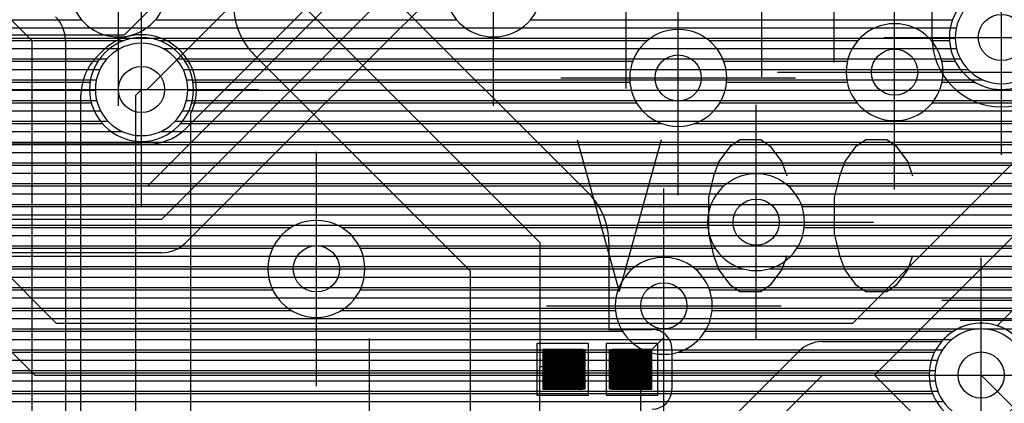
# Model space of a CAD drawing. Extents: x 25 to 291, y 23 to 136.
# Tile 123 of 147: x 72.57 to 81.1, y 83.11 to 86.43. Entities that reach past the tile are written whole.
import ezdxf

# ---------------------------------------------------------------- set-up
doc = ezdxf.new("R2010")
doc.units = 0
doc.layers.get('0').update_dxf_attribs({"linetype": 'CONTINUOUS'})
for name, color, linetype in [('copper_layer_2', 1, 'CONTINUOUS'), ('copper_layer_3', 3, 'CONTINUOUS'), ('copper_layer_bottom', 4, 'CONTINUOUS'), ('copper_layer_top', 5, 'CONTINUOUS'), ('drill_drawing', 6, 'CONTINUOUS'), ('paste_mask_top', 2, 'CONTINUOUS'), ('silkscreen_top', 1, 'CONTINUOUS'), ('solder_mask_top', 1, 'CONTINUOUS')]:
    doc.layers.add(name, color=color, linetype=linetype)

# ---------------------------------------------------------------- blocks, each defined once
blk = doc.blocks.new('D20')
blk.add_circle((0, 0), 0.2)
blk = doc.blocks.new('D632')
blk.add_lwpolyline([(0.04826, 0.04826), (-0.04826, 0.04826), (-0.04826, -0.04826), (0.04826, -0.04826)], close=True)
blk = doc.blocks.new('D648')
blk.add_lwpolyline([(0.17272, 0.17272), (-0.17272, 0.17272), (-0.17272, -0.17272), (0.17272, -0.17272)], close=True)
blk = doc.blocks.new('D654')
blk.add_lwpolyline([(0.22352, 0.22352), (-0.22352, 0.22352), (-0.22352, -0.22352), (0.22352, -0.22352)], close=True)

msp = doc.modelspace()

# ---------------------------------------------------------------- linework, layer by layer
at = {"layer": 'copper_layer_2', "color": 1}
for points in [[(81.073152, 86.675133), (81.073152, 86.675133, 393.75254), (81.077216, 86.675133), (81.077216, 86.675133)], [(74.025146, 85.825248), (74.025146, 85.825248), (74.025146, 85.825248, 1), (73.225044, 85.825248), (73.225044, 85.825248), (73.225044, 85.825248, 1), (74.025146, 85.825248), (74.025146, 85.825248)], [(74.025146, 85.825248), (74.025146, 85.825248), (74.025146, 85.825248, 1), (73.225044, 85.825248), (73.225044, 85.825248), (73.225044, 85.825248, 1), (74.025146, 85.825248), (74.025146, 85.825248)], [(81.300229, 83.350267), (81.300229, 83.350267), (81.300229, 83.350267, 1), (80.500127, 83.350267), (80.500127, 83.350267), (80.500127, 83.350267, 1), (81.300229, 83.350267), (81.300229, 83.350267)], [(81.300229, 83.350267), (81.300229, 83.350267), (81.300229, 83.350267, 1), (80.500127, 83.350267), (80.500127, 83.350267), (80.500127, 83.350267, 1), (81.300229, 83.350267), (81.300229, 83.350267)]]:
    msp.add_lwpolyline(points, format="xyb", dxfattribs=at)
for points in [[(57.032512, 86.359919), (80.684277, 86.359919)], [(57.086868, 86.269749), (80.675133, 86.269749)], [(57.114046, 86.179832), (73.440183, 86.179832)], [(73.810008, 86.179832), (80.686563, 86.179832)], [(57.119634, 86.089916), (73.325121, 86.089916)], [(73.92507, 86.089916), (80.720599, 86.089916)], [(57.104648, 85.999746), (73.265177, 85.999746)], [(73.985014, 85.999746), (80.785116, 85.999746)], [(57.066294, 85.90983), (73.234188, 85.90983)], [(74.016002, 85.90983), (80.91237, 85.90983)], [(56.995174, 85.819914), (73.225298, 85.819914)], [(74.025146, 85.819914), (86.050292, 85.819914)], [(56.844044, 85.729743), (73.236728, 85.729743)], [(74.013716, 85.729743), (86.050292, 85.729743)], [(25.750064, 85.639827), (73.270765, 85.639827)], [(73.97968, 85.639827), (86.050292, 85.639827)], [(25.750064, 85.549911), (73.335027, 85.549911)], [(73.915418, 85.549911), (86.050292, 85.549911)], [(63.054864, 85.459741), (73.462281, 85.459741)], [(73.788164, 85.459741), (86.050292, 85.459741)], [(63.239776, 85.369825), (86.050292, 85.369825)], [(63.364745, 85.279909), (86.050292, 85.279909)], [(63.459487, 85.189738), (86.050292, 85.189738)], [(63.534163, 85.099822), (86.050292, 85.099822)], [(63.593853, 85.009906), (86.050292, 85.009906)], [(63.641351, 84.919736), (86.050292, 84.919736)], [(63.678435, 84.82982), (86.050292, 84.82982)], [(63.706121, 84.739903), (86.050292, 84.739903)], [(63.725425, 84.649733), (86.050292, 84.649733)], [(63.736601, 84.559817), (86.050292, 84.559817)], [(63.740157, 84.469901), (86.050292, 84.469901)], [(70.976124, 84.379731), (86.050292, 84.379731)], [(71.125984, 84.289815), (86.050292, 84.289815)], [(71.19685, 84.199898), (86.050292, 84.199898)], [(71.234696, 84.109728), (86.050292, 84.109728)], [(71.249682, 84.019812), (86.050292, 84.019812)], [(71.24384, 83.929896), (86.050292, 83.929896)], [(71.216662, 83.839726), (86.050292, 83.839726)], [(71.162052, 83.749809), (80.883668, 83.749809)], [(80.916688, 83.749809), (86.050292, 83.749809)], [(71.060452, 83.659893), (80.646939, 83.659893)], [(63.221996, 83.569723), (80.565913, 83.569723)], [(63.024638, 83.479807), (80.521717, 83.479807)], [(25.750064, 83.389891), (80.502159, 83.389891)], [(25.750064, 83.299721), (80.503429, 83.299721)], [(25.750064, 83.209804), (80.525527, 83.209804)], [(25.750064, 83.119888), (80.573025, 83.119888)]]:
    msp.add_lwpolyline(points, dxfattribs=at)
at = {"layer": 'copper_layer_3', "color": 3}
for points in [[(73.230124, 87.072136), (73.230124, 87.072136), (73.230124, 87.072136, 6.861904), (73.465329, 87.118364), (73.465329, 87.118364)], [(77.09525, 86.700279), (77.09525, 86.700279), (77.09525, 86.700279, 1), (76.255017, 86.700279), (76.255017, 86.700279), (76.255017, 86.700279, 1), (77.09525, 86.700279), (77.09525, 86.700279)], [(77.09525, 86.700279), (77.09525, 86.700279), (77.09525, 86.700279, 1), (76.255017, 86.700279), (76.255017, 86.700279), (76.255017, 86.700279, 1), (77.09525, 86.700279), (77.09525, 86.700279)], [(80.868936, 86.675133), (80.868936, 86.675133, 4.121916), (81.281433, 86.675133), (81.281433, 86.675133)], [(78.695199, 85.92507), (78.695199, 85.92507), (78.695199, 85.92507, 1), (77.854966, 85.92507), (77.854966, 85.92507), (77.854966, 85.92507, 1), (78.695199, 85.92507), (78.695199, 85.92507)], [(78.695199, 85.92507), (78.695199, 85.92507), (78.695199, 85.92507, 1), (77.854966, 85.92507), (77.854966, 85.92507), (77.854966, 85.92507, 1), (78.695199, 85.92507), (78.695199, 85.92507)], [(80.570231, 85.975108), (80.570231, 85.975108), (80.570231, 85.975108, 1), (79.729997, 85.975108), (79.729997, 85.975108), (79.729997, 85.975108, 1), (80.570231, 85.975108), (80.570231, 85.975108)], [(80.570231, 85.975108), (80.570231, 85.975108), (80.570231, 85.975108, 1), (79.729997, 85.975108), (79.729997, 85.975108), (79.729997, 85.975108, 1), (80.570231, 85.975108), (80.570231, 85.975108)], [(74.075184, 85.825248), (74.075184, 85.825248), (74.075184, 85.825248, 1), (73.175006, 85.825248), (73.175006, 85.825248), (73.175006, 85.825248, 1), (74.075184, 85.825248), (74.075184, 85.825248)], [(74.075184, 85.825248), (74.075184, 85.825248), (74.075184, 85.825248, 1), (73.175006, 85.825248), (73.175006, 85.825248), (73.175006, 85.825248, 1), (74.075184, 85.825248), (74.075184, 85.825248)], [(79.370079, 84.675133), (79.370079, 84.675133), (79.370079, 84.675133, 1), (78.530353, 84.675133), (78.530353, 84.675133), (78.530353, 84.675133, 1), (79.370079, 84.675133), (79.370079, 84.675133)], [(79.370079, 84.675133), (79.370079, 84.675133), (79.370079, 84.675133, 1), (78.530353, 84.675133), (78.530353, 84.675133), (78.530353, 84.675133, 1), (79.370079, 84.675133), (79.370079, 84.675133)], [(75.560071, 84.270257), (75.560071, 84.270257), (75.560071, 84.270257, 1), (74.720345, 84.270257), (74.720345, 84.270257), (74.720345, 84.270257, 1), (75.560071, 84.270257), (75.560071, 84.270257)], [(75.560071, 84.270257), (75.560071, 84.270257), (75.560071, 84.270257, 1), (74.720345, 84.270257), (74.720345, 84.270257), (74.720345, 84.270257, 1), (75.560071, 84.270257), (75.560071, 84.270257)], [(78.570231, 83.950216), (78.570231, 83.950216), (78.570231, 83.950216, 1), (77.729997, 83.950216), (77.729997, 83.950216), (77.729997, 83.950216, 1), (78.570231, 83.950216), (78.570231, 83.950216)], [(78.570231, 83.950216), (78.570231, 83.950216), (78.570231, 83.950216, 1), (77.729997, 83.950216), (77.729997, 83.950216), (77.729997, 83.950216, 1), (78.570231, 83.950216), (78.570231, 83.950216)], [(81.350267, 83.350267), (81.350267, 83.350267), (81.350267, 83.350267, 1), (80.450089, 83.350267), (80.450089, 83.350267), (80.450089, 83.350267, 1), (81.350267, 83.350267), (81.350267, 83.350267)], [(81.350267, 83.350267), (81.350267, 83.350267), (81.350267, 83.350267, 1), (80.450089, 83.350267), (80.450089, 83.350267), (80.450089, 83.350267, 1), (81.350267, 83.350267), (81.350267, 83.350267)]]:
    msp.add_lwpolyline(points, format="xyb", dxfattribs=at)
for points in [[(70.488189, 86.429769), (73.103632, 86.429769)], [(73.746507, 86.429769), (76.353823, 86.429769)], [(76.996698, 86.429769), (80.652527, 86.429769)], [(58.679705, 86.249936), (73.476251, 86.249936)], [(73.77394, 86.249936), (78.008636, 86.249936)], [(78.541529, 86.249936), (79.83236, 86.249936)], [(80.467869, 86.249936), (80.625857, 86.249936)], [(58.696977, 86.06985), (73.247396, 86.06985)], [(74.002794, 86.06985), (77.880874, 86.06985)], [(78.669545, 86.06985), (79.740919, 86.06985)], [(80.559309, 86.06985), (80.674625, 86.06985)], [(58.631445, 85.889764), (73.179832, 85.889764)], [(74.070358, 85.889764), (77.856744, 85.889764)], [(78.693675, 85.889764), (79.738887, 85.889764)], [(80.561341, 85.889764), (80.842774, 85.889764)], [(58.369825, 85.709931), (73.190246, 85.709931)], [(74.060198, 85.709931), (77.914656, 85.709931)], [(78.635763, 85.709931), (79.824486, 85.709931)], [(80.475743, 85.709931), (85.875286, 85.709931)], [(63.002794, 85.529845), (73.285497, 85.529845)], [(73.964694, 85.529845), (78.13335, 85.529845)], [(78.417069, 85.529845), (85.875286, 85.529845)], [(63.357125, 85.349759), (85.875286, 85.349759)], [(63.543053, 85.169926), (85.875286, 85.169926)], [(63.662179, 84.98984), (78.672085, 84.98984)], [(79.228346, 84.98984), (85.875286, 84.98984)], [(63.737871, 84.809754), (78.552451, 84.809754)], [(79.347981, 84.809754), (85.875286, 84.809754)], [(63.779274, 84.629921), (74.923292, 84.629921)], [(75.357125, 84.629921), (78.532639, 84.629921)], [(79.367793, 84.629921), (85.875286, 84.629921)], [(70.867666, 84.449835), (74.760478, 84.449835)], [(75.519685, 84.449835), (78.595631, 84.449835)], [(79.304547, 84.449835), (85.875286, 84.449835)], [(71.210312, 84.269749), (74.720091, 84.269749)], [(75.560071, 84.269749), (77.877826, 84.269749)], [(78.422657, 84.269749), (78.840234, 84.269749)], [(79.060198, 84.269749), (81.253239, 84.269749)], [(71.291085, 84.089916), (74.760732, 84.089916)], [(75.519431, 84.089916), (77.754128, 84.089916)], [(78.546355, 84.089916), (81.164846, 84.089916)], [(71.291085, 83.90983), (74.924308, 83.90983)], [(75.355855, 83.90983), (77.732029, 83.90983)], [(78.568199, 83.90983), (81.1651, 83.90983)], [(71.209804, 83.729743), (77.792482, 83.729743)], [(78.507747, 83.729743), (80.658623, 83.729743)], [(66.000508, 83.549911), (78.023114, 83.549911)], [(78.277115, 83.549911), (80.496825, 83.549911)], [(66.000254, 83.369825), (80.450597, 83.369825)], [(65.911608, 83.189738), (80.479807, 83.189738)]]:
    msp.add_lwpolyline(points, dxfattribs=at)
at = {"layer": 'copper_layer_bottom', "color": 4}
for points in [[(62.690119, 84.475235), (65.177546, 84.475235), (65.402591, 84.700279), (73.800102, 84.700279), (77.600203, 88.500127), (77.600203, 88.750064), (78.875032, 90.025146), (78.875032, 90.200152)], [(69.481077, 86.376175), (69.556769, 86.300229), (73.478283, 86.300229), (76.164338, 88.98603)], [(65.402591, 84.990094), (73.679959, 84.990094), (77.310135, 88.620269), (77.310135, 88.750064)], [(73.675133, 85.825248), (76.500127, 88.650241)], [(76.835916, 88.314199), (74.010922, 85.489205)], [(77.805182, 88.295149), (74.005334, 84.495047)], [(80.475235, 86.275083), (80.475235, 87.075184)], [(81.075184, 86.275083), (81.075184, 87.075184), (81.080264, 87.075184)], [(69.497333, 86.359919), (73.537973, 86.359919)], [(74.881636, 86.359919), (75.049784, 86.359919)], [(75.869952, 86.359919), (80.475235, 86.359919)], [(74.791466, 86.269749), (74.959614, 86.269749)], [(75.780036, 86.269749), (80.475235, 86.269749)], [(74.701549, 86.179832), (74.869698, 86.179832)], [(75.689865, 86.179832), (80.482855, 86.179832)], [(74.611633, 86.089916), (74.779782, 86.089916)], [(75.599949, 86.089916), (80.504445, 86.089916)], [(57.610109, 84.475235), (57.610109, 84.480061), (59.17018, 86.040132), (69.145034, 86.040132), (69.360173, 85.825248), (73.625095, 85.825248)], [(72.368301, 84.318263), (72.886462, 83.800102), (79.788672, 83.800102), (82.025146, 86.036576)], [(74.521463, 85.999746), (74.689611, 85.999746)], [(75.510033, 85.999746), (80.542037, 85.999746)], [(70.85014, 84.000254), (72.050038, 84.000254), (72.700025, 83.350267), (79.975108, 83.350267), (82.475235, 85.85014)], [(74.431547, 85.90983), (74.599695, 85.90983)], [(75.419863, 85.90983), (80.599187, 85.90983)], [(73.625095, 85.825248), (73.675133, 85.825248)], [(74.341631, 85.819914), (74.509779, 85.819914)], [(75.329947, 85.819914), (80.684531, 85.819914)], [(74.251461, 85.729743), (74.419609, 85.729743)], [(75.24003, 85.729743), (80.824994, 85.729743)], [(74.161544, 85.639827), (74.329693, 85.639827)], [(75.14986, 85.639827), (81.628397, 85.639827)], [(74.071628, 85.549911), (74.239776, 85.549911)], [(75.059944, 85.549911), (81.538481, 85.549911)], [(82.793244, 85.531877), (81.03937, 83.778004)], [(73.978664, 85.459741), (74.149606, 85.459741)], [(74.970028, 85.459741), (81.448311, 85.459741)], [(73.625095, 85.350267), (69.360173, 85.350267)], [(73.810516, 85.369825), (74.05969, 85.369825)], [(74.879858, 85.369825), (81.358395, 85.369825)], [(63.364745, 85.279909), (73.969774, 85.279909)], [(74.789942, 85.279909), (81.268479, 85.279909)], [(63.459487, 85.189738), (73.879604, 85.189738)], [(74.700025, 85.189738), (81.178308, 85.189738)], [(63.534163, 85.099822), (73.789688, 85.099822)], [(74.609855, 85.099822), (81.088392, 85.099822)], [(63.593853, 85.009906), (73.699771, 85.009906)], [(74.519939, 85.009906), (80.998476, 85.009906)], [(74.430023, 84.919736), (80.908306, 84.919736)], [(74.339853, 84.82982), (80.81839, 84.82982)], [(74.249936, 84.739903), (80.728473, 84.739903)], [(74.16002, 84.649733), (80.638303, 84.649733)], [(74.06985, 84.559817), (80.548387, 84.559817)], [(73.976378, 84.469901), (80.458471, 84.469901)], [(73.800102, 84.410211), (72.235712, 84.410211)], [(72.291593, 84.379731), (80.368301, 84.379731)], [(72.397003, 84.289815), (80.278385, 84.289815)], [(72.486919, 84.199898), (80.188468, 84.199898)], [(72.576835, 84.109728), (80.098298, 84.109728)], [(72.667005, 84.019812), (80.008382, 84.019812)], [(72.756922, 83.929896), (79.918466, 83.929896)], [(72.846838, 83.839726), (79.828296, 83.839726)], [(79.975108, 83.350267), (81.275083, 82.050038)], [(80.900178, 83.350267), (82.200152, 82.050038), (82.200152, 71.875032), (82.700279, 71.375159), (82.700279, 32.450089), (82.725171, 32.424943)]]:
    msp.add_lwpolyline(points, dxfattribs=at)
for points in [[(80.475235, 86.275083), (80.475235, 86.275083), (80.475235, 86.275083, 1), (81.675133, 86.275083), (81.675133, 86.275083)], [(73.650241, 85.350775), (73.650241, 85.350775), (73.650241, 85.350775, 0.21265), (74.010922, 85.489205), (74.010922, 85.489205)], [(73.625095, 85.350267), (73.625095, 85.350267), (73.625095, 85.350267, 0.006961), (73.650241, 85.350775), (73.650241, 85.350775)], [(73.800102, 84.410211), (73.800102, 84.410211), (73.800102, 84.410211, 0.198129), (74.005334, 84.495047), (74.005334, 84.495047)], [(81.348489, 83.311913), (81.348489, 83.311913), (81.348489, 83.311913, 0.34879), (81.03937, 83.778004), (81.03937, 83.778004)]]:
    msp.add_lwpolyline(points, format="xyb", dxfattribs=at)
at = {"layer": 'copper_layer_top', "color": 5}
for points in [[(71.725171, 90.550165), (71.725171, 87.075184), (71.85014, 87.075184), (72.675133, 86.250191), (72.675133, 80.525273), (73.225044, 79.975108), (77.900178, 79.975108), (78.300229, 80.375159), (78.300229, 82.125222), (79.525273, 83.350267), (80.900178, 83.350267)], [(75.025146, 90.550165), (75.025146, 86.550165), (77.075184, 84.500127), (77.075184, 83.425197)], [(80.475235, 86.275083), (80.475235, 87.075184), (80.475235, 87.875286)], [(81.075184, 86.275083), (81.075184, 87.075184), (81.075184, 87.875286), (81.150114, 87.950216)], [(75.625095, 86.798578), (77.499365, 84.924562)], [(72.943612, 86.359919), (74.456185, 86.359919)], [(76.064008, 86.359919), (80.475235, 86.359919)], [(72.96444, 86.269749), (73.458217, 86.269749)], [(73.792228, 86.269749), (74.494539, 86.269749)], [(76.153924, 86.269749), (80.475235, 86.269749)], [(72.965202, 86.250191), (72.965202, 80.645161), (73.345187, 80.265177), (77.780036, 80.265177), (78.01016, 80.495301)], [(72.965202, 86.179832), (73.309119, 86.179832)], [(73.941072, 86.179832), (74.552959, 86.179832)], [(76.244094, 86.179832), (80.482855, 86.179832)], [(72.965202, 86.089916), (73.219202, 86.089916)], [(73.239268, 86.110998), (73.289307, 86.161036)], [(74.019558, 86.089916), (74.637033, 86.089916)], [(76.475235, 82.186944), (76.475235, 83.425197), (76.475235, 84.251715), (74.600965, 86.125984)], [(76.334011, 86.089916), (80.504445, 86.089916)], [(72.965202, 85.999746), (73.156718, 85.999746)], [(74.066802, 85.999746), (74.726949, 85.999746)], [(76.423927, 85.999746), (80.542037, 85.999746)], [(72.965202, 85.90983), (73.119634, 85.90983)], [(74.092456, 85.90983), (74.816866, 85.90983)], [(76.514097, 85.90983), (80.599187, 85.90983)], [(72.965202, 85.819914), (73.102362, 85.819914)], [(73.100076, 82.285243), (73.100076, 85.77521)], [(73.575057, 82.285243), (73.575057, 85.77521), (73.625095, 85.825248)], [(74.100076, 85.819914), (74.907036, 85.819914)], [(76.604013, 85.819914), (80.684531, 85.819914)], [(72.965202, 85.729743), (73.100076, 85.729743)], [(74.090424, 85.729743), (74.996952, 85.729743)], [(76.693929, 85.729743), (80.824994, 85.729743)], [(72.965202, 85.639827), (73.100076, 85.639827)], [(74.050038, 85.613157), (74.050038, 82.481839), (74.156972, 82.375159), (75.385065, 82.375159)], [(74.062484, 85.639827), (75.086868, 85.639827)], [(76.7841, 85.639827), (81.77521, 85.639827)], [(72.965202, 85.549911), (73.100076, 85.549911)], [(74.050038, 85.549911), (75.177038, 85.549911)], [(76.874016, 85.549911), (81.77521, 85.549911)], [(72.965202, 85.459741), (73.100076, 85.459741)], [(74.050038, 85.459741), (75.266955, 85.459741)], [(76.963932, 85.459741), (81.77521, 85.459741)], [(72.965202, 85.369825), (73.100076, 85.369825)], [(74.050038, 85.369825), (75.356871, 85.369825)], [(77.054102, 85.369825), (81.77521, 85.369825)], [(72.965202, 85.279909), (73.100076, 85.279909)], [(74.050038, 85.279909), (75.447041, 85.279909)], [(77.144018, 85.279909), (81.77521, 85.279909)], [(72.965202, 85.189738), (73.100076, 85.189738)], [(74.050038, 85.189738), (75.536957, 85.189738)], [(77.233934, 85.189738), (81.77521, 85.189738)], [(72.965202, 85.099822), (73.100076, 85.099822)], [(74.050038, 85.099822), (75.626873, 85.099822)], [(77.324105, 85.099822), (81.77521, 85.099822)], [(72.965202, 85.009906), (73.100076, 85.009906)], [(74.050038, 85.009906), (75.717043, 85.009906)], [(77.414021, 85.009906), (81.77521, 85.009906)], [(72.965202, 84.919736), (73.100076, 84.919736)], [(74.050038, 84.919736), (75.80696, 84.919736)], [(77.503937, 84.919736), (81.77521, 84.919736)], [(72.965202, 84.82982), (73.100076, 84.82982)], [(74.050038, 84.82982), (75.896876, 84.82982)], [(77.576581, 84.82982), (81.77521, 84.82982)], [(72.965202, 84.739903), (73.100076, 84.739903)], [(74.050038, 84.739903), (75.987046, 84.739903)], [(77.625095, 84.739903), (81.77521, 84.739903)], [(72.965202, 84.649733), (73.100076, 84.649733)], [(74.050038, 84.649733), (76.076962, 84.649733)], [(77.656083, 84.649733), (81.77521, 84.649733)], [(72.965202, 84.559817), (73.100076, 84.559817)], [(74.050038, 84.559817), (76.166878, 84.559817)], [(77.672085, 84.559817), (81.77521, 84.559817)], [(72.965202, 84.469901), (73.100076, 84.469901)], [(74.050038, 84.469901), (76.257049, 84.469901)], [(77.675133, 84.500127), (77.675133, 83.745237), (78.050038, 83.745237)], [(77.675133, 84.469901), (81.77521, 84.469901)], [(72.965202, 84.379731), (73.100076, 84.379731)], [(74.050038, 84.379731), (76.346965, 84.379731)], [(77.675133, 84.379731), (81.77521, 84.379731)], [(72.965202, 84.289815), (73.100076, 84.289815)], [(74.050038, 84.289815), (76.436881, 84.289815)], [(77.675133, 84.289815), (81.77521, 84.289815)], [(72.965202, 84.199898), (73.100076, 84.199898)], [(74.050038, 84.199898), (76.475235, 84.199898)], [(77.675133, 84.199898), (81.77521, 84.199898)], [(72.965202, 84.109728), (73.100076, 84.109728)], [(74.050038, 84.109728), (76.475235, 84.109728)], [(77.675133, 84.109728), (81.77521, 84.109728)], [(72.965202, 84.019812), (73.100076, 84.019812)], [(74.050038, 84.019812), (76.475235, 84.019812)], [(77.675133, 84.019812), (81.77521, 84.019812)], [(72.965202, 83.929896), (73.100076, 83.929896)], [(74.050038, 83.929896), (76.475235, 83.929896)], [(77.675133, 83.929896), (81.77521, 83.929896)], [(77.875032, 83.400051), (78.150114, 83.675133), (78.150114, 83.950216)], [(72.965202, 83.839726), (73.100076, 83.839726)], [(74.050038, 83.839726), (76.475235, 83.839726)], [(77.675133, 83.839726), (81.77521, 83.839726)], [(72.965202, 83.749809), (73.100076, 83.749809)], [(74.050038, 83.749809), (76.475235, 83.749809)], [(77.675133, 83.749809), (80.693421, 83.749809)], [(72.965202, 83.659893), (73.100076, 83.659893)], [(74.050038, 83.659893), (76.475235, 83.659893)], [(78.197612, 83.659893), (80.573533, 83.659893)], [(79.525273, 83.640081), (80.556007, 83.640081)], [(72.965202, 83.569723), (73.100076, 83.569723)], [(74.050038, 83.569723), (76.475235, 83.569723)], [(77.470155, 83.570231), (77.105156, 83.570231), (77.105156, 83.230124), (77.470155, 83.230124), (77.470155, 83.570231)], [(77.105156, 83.230124), (77.105156, 83.570231)], [(77.110236, 83.230124), (77.110236, 83.570231)], [(77.115062, 83.230124), (77.115062, 83.570231)], [(77.120142, 83.230124), (77.120142, 83.570231)], [(77.125222, 83.230124), (77.125222, 83.570231)], [(77.130048, 83.230124), (77.130048, 83.570231)], [(77.135128, 83.230124), (77.135128, 83.570231)], [(77.140208, 83.230124), (77.140208, 83.570231)], [(77.145034, 83.230124), (77.145034, 83.570231)], [(77.150114, 83.230124), (77.150114, 83.570231)], [(77.155194, 83.230124), (77.155194, 83.570231)], [(77.160274, 83.230124), (77.160274, 83.570231)], [(77.1651, 83.230124), (77.1651, 83.570231)], [(77.17018, 83.230124), (77.17018, 83.570231)], [(77.17526, 83.230124), (77.17526, 83.570231)], [(77.180086, 83.230124), (77.180086, 83.570231)], [(77.185166, 83.230124), (77.185166, 83.570231)], [(77.190246, 83.230124), (77.190246, 83.570231)], [(77.195072, 83.230124), (77.195072, 83.570231)], [(77.200152, 83.230124), (77.200152, 83.570231)], [(77.205232, 83.230124), (77.205232, 83.570231)], [(77.210058, 83.230124), (77.210058, 83.570231)], [(77.215138, 83.230124), (77.215138, 83.570231)], [(77.220218, 83.230124), (77.220218, 83.570231)], [(77.225044, 83.230124), (77.225044, 83.570231)], [(77.230124, 83.230124), (77.230124, 83.570231)], [(77.235204, 83.230124), (77.235204, 83.570231)], [(77.24003, 83.230124), (77.24003, 83.570231)], [(77.24511, 83.230124), (77.24511, 83.570231)], [(77.250191, 83.230124), (77.250191, 83.570231)], [(77.255271, 83.230124), (77.255271, 83.570231)], [(77.260097, 83.230124), (77.260097, 83.570231)], [(77.265177, 83.230124), (77.265177, 83.570231)], [(77.270257, 83.230124), (77.270257, 83.570231)], [(77.275083, 83.230124), (77.275083, 83.570231)], [(77.280163, 83.230124), (77.280163, 83.570231)], [(77.285243, 83.230124), (77.285243, 83.570231)], [(77.290069, 83.230124), (77.290069, 83.570231)], [(77.295149, 83.230124), (77.295149, 83.570231)], [(77.300229, 83.230124), (77.300229, 83.570231)], [(77.305055, 83.230124), (77.305055, 83.570231)], [(77.310135, 83.230124), (77.310135, 83.570231)], [(77.315215, 83.230124), (77.315215, 83.570231)], [(77.320041, 83.230124), (77.320041, 83.570231)], [(77.325121, 83.230124), (77.325121, 83.570231)], [(77.330201, 83.230124), (77.330201, 83.570231)], [(77.335281, 83.230124), (77.335281, 83.570231)], [(77.340107, 83.230124), (77.340107, 83.570231)], [(77.345187, 83.230124), (77.345187, 83.570231)], [(77.350267, 83.230124), (77.350267, 83.570231)], [(77.355093, 83.230124), (77.355093, 83.570231)], [(77.360173, 83.230124), (77.360173, 83.570231)], [(77.365253, 83.230124), (77.365253, 83.570231)], [(77.370079, 83.230124), (77.370079, 83.570231)], [(77.375159, 83.230124), (77.375159, 83.570231)], [(77.380239, 83.230124), (77.380239, 83.570231)], [(77.385065, 83.230124), (77.385065, 83.570231)], [(77.390145, 83.230124), (77.390145, 83.570231)], [(77.395225, 83.230124), (77.395225, 83.570231)], [(77.400051, 83.230124), (77.400051, 83.570231)], [(77.405131, 83.230124), (77.405131, 83.570231)], [(77.410211, 83.230124), (77.410211, 83.570231)], [(77.415037, 83.230124), (77.415037, 83.570231)], [(77.420117, 83.230124), (77.420117, 83.570231)], [(77.425197, 83.230124), (77.425197, 83.570231)], [(77.430277, 83.230124), (77.430277, 83.570231)], [(77.435103, 83.230124), (77.435103, 83.570231)], [(77.440183, 83.230124), (77.440183, 83.570231)], [(77.445263, 83.230124), (77.445263, 83.570231)], [(77.450089, 83.230124), (77.450089, 83.570231)], [(77.455169, 83.230124), (77.455169, 83.570231)], [(77.460249, 83.230124), (77.460249, 83.570231)], [(77.465075, 83.230124), (77.465075, 83.570231)], [(78.045212, 83.570231), (77.680213, 83.570231), (77.680213, 83.230124), (78.045212, 83.230124), (78.045212, 83.570231)], [(77.680213, 83.230124), (77.680213, 83.570231)], [(77.685039, 83.230124), (77.685039, 83.570231)], [(77.690119, 83.230124), (77.690119, 83.570231)], [(77.695199, 83.230124), (77.695199, 83.570231)], [(77.700279, 83.230124), (77.700279, 83.570231)], [(77.705105, 83.230124), (77.705105, 83.570231)], [(77.710185, 83.230124), (77.710185, 83.570231)], [(77.715265, 83.230124), (77.715265, 83.570231)], [(77.720091, 83.230124), (77.720091, 83.570231)], [(77.725171, 83.230124), (77.725171, 83.570231)], [(77.730251, 83.230124), (77.730251, 83.570231)], [(77.735077, 83.230124), (77.735077, 83.570231)], [(77.740157, 83.230124), (77.740157, 83.570231)], [(77.745237, 83.230124), (77.745237, 83.570231)], [(77.750064, 83.230124), (77.750064, 83.570231)], [(77.755144, 83.230124), (77.755144, 83.570231)], [(77.760224, 83.230124), (77.760224, 83.570231)], [(77.76505, 83.230124), (77.76505, 83.570231)], [(77.77013, 83.230124), (77.77013, 83.570231)], [(77.77521, 83.230124), (77.77521, 83.570231)], [(77.780036, 83.230124), (77.780036, 83.570231)], [(77.785116, 83.230124), (77.785116, 83.570231)], [(77.790196, 83.230124), (77.790196, 83.570231)], [(77.795276, 83.230124), (77.795276, 83.570231)], [(77.800102, 83.230124), (77.800102, 83.570231)], [(77.805182, 83.230124), (77.805182, 83.570231)], [(77.810262, 83.230124), (77.810262, 83.570231)], [(77.815088, 83.230124), (77.815088, 83.570231)], [(77.820168, 83.230124), (77.820168, 83.570231)], [(77.825248, 83.230124), (77.825248, 83.570231)], [(77.830074, 83.230124), (77.830074, 83.570231)], [(77.835154, 83.230124), (77.835154, 83.570231)], [(77.840234, 83.230124), (77.840234, 83.570231)], [(77.84506, 83.230124), (77.84506, 83.570231)], [(77.85014, 83.230124), (77.85014, 83.570231)], [(77.85522, 83.230124), (77.85522, 83.570231)], [(77.860046, 83.230124), (77.860046, 83.570231)], [(77.865126, 83.230124), (77.865126, 83.570231)], [(77.870206, 83.230124), (77.870206, 83.570231)], [(77.875032, 83.230124), (77.875032, 83.570231)], [(77.880112, 83.230124), (77.880112, 83.570231)], [(77.885192, 83.230124), (77.885192, 83.570231)], [(77.890272, 83.230124), (77.890272, 83.570231)], [(77.895098, 83.230124), (77.895098, 83.570231)], [(77.900178, 83.230124), (77.900178, 83.570231)], [(77.905258, 83.230124), (77.905258, 83.570231)], [(77.910084, 83.230124), (77.910084, 83.570231)], [(77.915164, 83.230124), (77.915164, 83.570231)], [(77.920244, 83.230124), (77.920244, 83.570231)], [(77.92507, 83.230124), (77.92507, 83.570231)], [(77.93015, 83.230124), (77.93015, 83.570231)], [(77.93523, 83.230124), (77.93523, 83.570231)], [(77.940056, 83.230124), (77.940056, 83.570231)], [(77.945136, 83.230124), (77.945136, 83.570231)], [(77.950216, 83.230124), (77.950216, 83.570231)], [(77.955042, 83.230124), (77.955042, 83.570231)], [(77.960122, 83.230124), (77.960122, 83.570231)], [(77.965202, 83.230124), (77.965202, 83.570231)], [(77.970282, 83.230124), (77.970282, 83.570231)], [(77.975108, 83.230124), (77.975108, 83.570231)], [(77.980188, 83.230124), (77.980188, 83.570231)], [(77.985268, 83.230124), (77.985268, 83.570231)], [(77.990094, 83.230124), (77.990094, 83.570231)], [(77.995174, 83.230124), (77.995174, 83.570231)], [(78.000254, 83.230124), (78.000254, 83.570231)], [(78.00508, 83.230124), (78.00508, 83.570231)], [(78.01016, 83.230124), (78.01016, 83.570231)], [(78.01524, 83.230124), (78.01524, 83.570231)], [(78.020066, 83.230124), (78.020066, 83.570231)], [(78.025146, 83.230124), (78.025146, 83.570231)], [(78.030226, 83.230124), (78.030226, 83.570231)], [(78.035052, 83.230124), (78.035052, 83.570231)], [(78.040132, 83.230124), (78.040132, 83.570231)], [(78.094996, 82.330201), (79.320041, 83.555245)], [(78.220218, 83.575057), (78.220218, 83.225044)], [(78.220218, 83.569723), (79.335789, 83.569723)], [(72.965202, 83.479807), (73.100076, 83.479807)], [(74.050038, 83.479807), (76.475235, 83.479807)], [(78.220218, 83.479807), (79.244602, 83.479807)], [(72.965202, 83.389891), (73.100076, 83.389891)], [(74.050038, 83.389891), (76.475235, 83.389891)], [(77.075184, 81.325121), (77.075184, 83.425197)], [(77.075184, 83.425197), (77.250191, 83.425197), (77.275083, 83.400051)], [(78.220218, 83.389891), (79.154686, 83.389891)], [(72.965202, 83.299721), (73.100076, 83.299721)], [(74.050038, 83.299721), (76.475235, 83.299721)], [(78.220218, 83.299721), (79.06477, 83.299721)], [(72.965202, 83.209804), (73.100076, 83.209804)], [(74.050038, 83.209804), (76.475235, 83.209804)], [(78.219456, 83.209804), (78.9746, 83.209804)], [(72.965202, 83.119888), (73.100076, 83.119888)], [(74.050038, 83.119888), (76.475235, 83.119888)], [(78.183642, 83.119888), (78.884684, 83.119888)]]:
    msp.add_lwpolyline(points, dxfattribs=at)
for points in [[(74.425197, 86.550165), (74.425197, 86.550165), (74.425197, 86.550165, 0.199058), (74.600965, 86.125984), (74.600965, 86.125984)], [(72.965202, 86.250191), (72.965202, 86.250191), (72.965202, 86.250191, 0.199747), (72.880112, 86.455169), (72.880112, 86.455169)], [(74.050038, 85.613157), (74.050038, 85.613157), (74.050038, 85.613157, 0.850552), (73.289307, 86.161036), (73.289307, 86.161036)], [(80.475235, 86.275083), (80.475235, 86.275083), (80.475235, 86.275083, 1), (81.675133, 86.275083), (81.675133, 86.275083)], [(73.239268, 86.110998), (73.239268, 86.110998), (73.239268, 86.110998, 0.198626), (73.100076, 85.77521), (73.100076, 85.77521)], [(77.675133, 84.500127), (77.675133, 84.500127), (77.675133, 84.500127, 0.198745), (77.499365, 84.924562), (77.499365, 84.924562)], [(80.556007, 83.060198), (80.556007, 83.060198), (80.556007, 83.060198, 2.739429), (80.556007, 83.640081), (80.556007, 83.640081)], [(78.220218, 83.575057), (78.220218, 83.575057), (78.220218, 83.575057, 0.414214), (78.050038, 83.745237), (78.050038, 83.745237)], [(79.525273, 83.640081), (79.525273, 83.640081), (79.525273, 83.640081, 0.197955), (79.320041, 83.555245), (79.320041, 83.555245)], [(78.050038, 83.055118), (78.050038, 83.055118), (78.050038, 83.055118, 0.413157), (78.220218, 83.225044), (78.220218, 83.225044)]]:
    msp.add_lwpolyline(points, format="xyb", dxfattribs=at)
at = {"layer": 'drill_drawing', "color": 6}
for points in [[(79.625095, 86.059182), (79.625095, 88.091186)], [(81.075184, 86.059182), (81.075184, 88.091186)], [(79.000254, 85.934214), (79.000254, 87.966218)], [(77.825248, 85.834138), (77.825248, 87.866142)], [(73.425197, 85.684277), (73.425197, 87.716281)], [(76.675133, 85.684277), (76.675133, 87.716281)], [(81.075184, 85.259081), (81.075184, 87.291085)], [(78.275083, 84.909068), (78.275083, 86.941072)], [(80.150114, 84.959106), (80.150114, 86.99111)], [(73.625095, 84.809246), (73.625095, 86.84125)], [(80.059182, 86.275083), (82.091186, 86.275083)], [(77.259081, 85.92507), (79.291085, 85.92507)], [(79.134112, 85.975108), (81.166116, 85.975108)], [(72.609093, 85.825248), (74.641097, 85.825248)], [(78.950216, 83.659131), (78.950216, 85.691135)], [(75.140208, 83.254255), (75.140208, 85.286259)], [(78.150114, 82.934214), (78.150114, 84.966218)], [(77.934214, 84.675133), (79.966218, 84.675133)], [(80.900178, 82.334265), (80.900178, 84.366269)], [(74.124206, 84.270257), (76.15621, 84.270257)], [(80.559055, 84.000254), (82.591059, 84.000254)], [(77.134112, 83.950216), (79.166116, 83.950216)], [(75.600203, 81.634239), (75.600203, 83.666243)], [(77.950216, 81.534163), (77.950216, 83.566167)], [(79.884176, 83.350267), (81.91618, 83.350267)]]:
    msp.add_lwpolyline(points, dxfattribs=at)
at = {"layer": 'silkscreen_top', "color": 1}
for points in [[(77.400051, 85.387605), (77.76378, 84.075184)], [(78.127508, 85.387605), (77.76378, 84.075184)], [(79.21844, 85.075184), (79.172974, 85.200152), (79.082042, 85.325121), (78.99111, 85.387605), (78.809246, 85.387605), (78.718313, 85.325121), (78.627381, 85.200152), (78.581915, 85.075184), (78.536449, 84.887732), (78.536449, 84.575057), (78.581915, 84.387605), (78.627381, 84.262637), (78.718313, 84.137668), (78.809246, 84.075184), (78.99111, 84.075184), (79.082042, 84.137668), (79.172974, 84.262637), (79.21844, 84.387605)], [(80.309373, 85.075184), (80.263907, 85.200152), (80.172974, 85.325121), (80.082042, 85.387605), (79.900178, 85.387605), (79.809246, 85.325121), (79.718313, 85.200152), (79.672847, 85.075184), (79.627381, 84.887732), (79.627381, 84.575057), (79.672847, 84.387605), (79.718313, 84.262637), (79.809246, 84.137668), (79.900178, 84.075184), (80.082042, 84.075184), (80.172974, 84.137668), (80.263907, 84.262637), (80.309373, 84.387605)], [(80.718313, 83.825248), (81.672847, 83.825248)]]:
    msp.add_lwpolyline(points, dxfattribs=at)

# ---------------------------------------------------------------- block references
at = {"layer": 'copper_layer_2'}
for p in [(80.150114, 85.975108), (78.275083, 85.92507), (78.950216, 84.675133), (75.140208, 84.270257), (78.150114, 83.950216)]:
    msp.add_blockref('D20', p, dxfattribs=at)
at = {"layer": 'copper_layer_bottom'}
for p in [(81.075184, 86.275083), (80.150114, 85.975108), (78.275083, 85.92507), (73.625095, 85.825248), (78.950216, 84.675133), (75.140208, 84.270257), (78.150114, 83.950216), (80.900178, 83.350267)]:
    msp.add_blockref('D20', p, dxfattribs=at)
at = {"layer": 'copper_layer_top'}
for name, p in [('D20', (81.075184, 86.275083)), ('D20', (80.150114, 85.975108)), ('D20', (78.275083, 85.92507)), ('D20', (73.625095, 85.825248)), ('D20', (78.950216, 84.675133)), ('D20', (75.140208, 84.270257)), ('D20', (78.150114, 83.950216)), ('D20', (80.900178, 83.350267)), ('D632', (77.275083, 83.400051)), ('D632', (77.875032, 83.400051))]:
    msp.add_blockref(name, p, dxfattribs=at)
at = {"layer": 'paste_mask_top'}
for p in [(77.275083, 83.400051), (77.875032, 83.400051)]:
    msp.add_blockref('D648', p, dxfattribs=at)
at = {"layer": 'solder_mask_top'}
for p in [(77.275083, 83.400051), (77.875032, 83.400051)]:
    msp.add_blockref('D654', p, dxfattribs=at)

doc.saveas('drawing.dxf')
